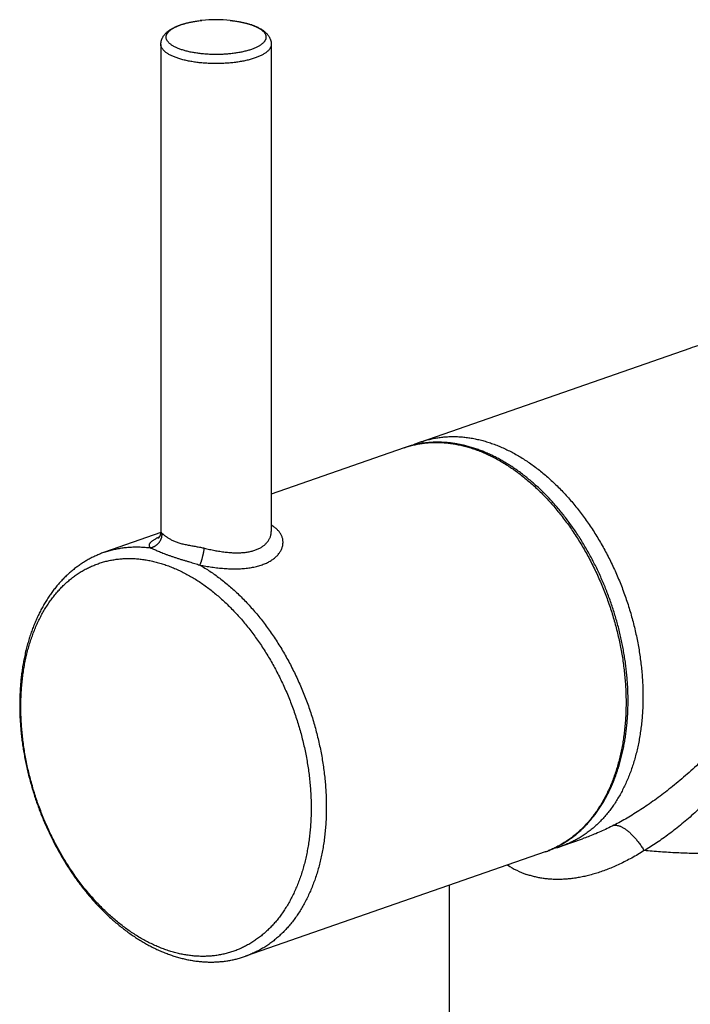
# Model space of a CAD drawing. Header units: millimetres. Extents: x 160 to 318, y 73 to 291.
# Tile 22 of 129: x 181.7 to 186.55, y 105.23 to 112.36. Entities that reach past the tile are written whole.
import ezdxf

# ---------------------------------------------------------------- set-up
doc = ezdxf.new("R2010")
doc.units = ezdxf.units.MM
doc.header["$LTSCALE"] = 30.734
doc.layers.get('0').update_dxf_attribs({"linetype": 'CONTINUOUS'})

msp = doc.modelspace()

# ---------------------------------------------------------------- linework, layer by layer
at = {"color": 7, "linetype": 'Continuous'}
for p, q in [((182.7177, 112.1848), (182.7177, 108.6562)), ((183.5177, 112.1848), (183.5177, 108.6562)), ((184.6038, 109.3051), (186.5532, 109.9846)), ((184.4814, 109.2624), (183.5177, 108.9265)), ((182.7172, 108.6475), (182.3103, 108.5056)), ((185.6242, 106.3778), (185.7728, 106.4297)), ((185.5017, 106.3352), (183.3306, 105.5784)), ((184.8098, 104.2268), (184.8098, 106.094))]:
    msp.add_line(p, q, dxfattribs=at)
msp.add_lwpolyline([(182.7177, 108.6562), (182.7177, 108.6544), (182.7176, 108.6513), (182.7173, 108.6483), (182.717, 108.6453), (182.7165, 108.6424), (182.7159, 108.6395), (182.7153, 108.6368), (182.7146, 108.6342), (182.7138, 108.6317), (182.713, 108.6293), (182.7121, 108.627), (182.7112, 108.6249), (182.7103, 108.6229), (182.7094, 108.6211), (182.7084, 108.6194), (182.7075, 108.6178), (182.7066, 108.6163), (182.7058, 108.6149), (182.7049, 108.6137), (182.7041, 108.6125), (182.7033, 108.6114), (182.7025, 108.6105), (182.7018, 108.6096), (182.7011, 108.6088), (182.7005, 108.6081), (182.6999, 108.6075), (182.6994, 108.607), (182.6989, 108.6065), (182.6985, 108.6061), (182.6982, 108.6058), (182.6979, 108.6056), (182.6978, 108.6054), (182.6977, 108.6053), (182.6976, 108.6053)], dxfattribs=at)
at = {"color": 9, "linetype": 'Continuous'}
for centre, radius, start, end in [((183.1075, 111.4607), 0.9022, 96.61083, 96.73776), ((183.1085, 111.4517), 0.9113, 96.22604, 96.61047), ((183.1098, 111.4398), 0.9232, 95.91348, 96.22619), ((183.2329, 111.9229), 0.4273, 70.1784, 70.78504), ((183.2372, 111.9349), 0.4145, 69.90592, 70.17664), ((185.2776, 106.9783), 0.6811, 289.21728, 290.00612), ((185.2775, 106.9784), 0.6811, 290.00611, 291.31182), ((185.5704, 106.7579), 0.6204, 236.58955, 250.79422)]:
    msp.add_arc(centre, radius, start, end, dxfattribs=at)
at = {"color": 7, "linetype": 'Continuous'}
for centre, radius, start, end in [((183.1177, 111.3634), 1, 84.08615, 95.91385), ((184.8606, 108.5686), 0.78, 109.21852, 114.09776), ((185.3673, 107.115), 0.7806, 284.34281, 289.21368)]:
    msp.add_arc(centre, radius, start, end, dxfattribs=at)
for points, knots in [([(182.7177, 112.1848), (182.7177, 112.1872), (182.7179, 112.192), (182.7187, 112.1992), (182.72, 112.2064), (182.7218, 112.2137), (182.7242, 112.2209), (182.7272, 112.2282), (182.7308, 112.2354), (182.7351, 112.2427), (182.7401, 112.25), (182.7459, 112.2573), (182.7525, 112.2646), (182.76, 112.2719), (182.7684, 112.279), (182.7777, 112.286), (182.7878, 112.2928), (182.7985, 112.2992), (182.8097, 112.3052), (182.8215, 112.3109), (182.8336, 112.3162), (182.8461, 112.3212), (182.8589, 112.3258), (182.872, 112.3301), (182.8854, 112.3341), (182.899, 112.3378), (182.913, 112.3413), (182.9272, 112.3445), (182.9416, 112.3474), (182.9562, 112.3501), (182.9711, 112.3525), (182.9861, 112.3547), (183.0007, 112.3566), (183.0102, 112.3576), (183.0147, 112.3581)], [0, 0, 0, 0, 0.007199, 0.0144125, 0.0217267, 0.0291279, 0.0368113, 0.0446598, 0.0527046, 0.0611034, 0.0699748, 0.0792148, 0.0890367, 0.0995156, 0.1104845, 0.1221874, 0.134283, 0.1468227, 0.1596162, 0.1726688, 0.1859024, 0.1993286, 0.2129407, 0.2267263, 0.2407175, 0.2548716, 0.2692428, 0.2837693, 0.2984992, 0.3133833, 0.3284349, 0.3436357, 0.3589683, 0.3724558, 0.3724558, 0.3724558, 0.3724558]), ([(183.2208, 112.3581), (183.2208, 112.3581), (183.226, 112.3575), (183.2363, 112.3564), (183.2514, 112.3544), (183.2664, 112.3522), (183.2812, 112.3498), (183.2957, 112.3471), (183.3101, 112.3441), (183.3242, 112.3409), (183.338, 112.3374), (183.3516, 112.3337), (183.3649, 112.3297), (183.3736, 112.3268), (183.3779, 112.3253)], [0, 0, 0, 0, 0.0002143, 0.015626, 0.0309194, 0.0460513, 0.061045, 0.0758555, 0.0905004, 0.1049566, 0.1192189, 0.1333019, 0.1471643, 0.1608699, 0.1608699, 0.1608699, 0.1608699]), ([(183.3779, 112.3253), (183.382, 112.3238), (183.3901, 112.3209), (183.402, 112.3161), (183.4136, 112.3111), (183.4248, 112.3057), (183.4356, 112.2999), (183.4459, 112.2938), (183.4557, 112.2875), (183.4647, 112.2809), (183.473, 112.2741), (183.4804, 112.2672), (183.487, 112.2603), (183.4928, 112.2534), (183.4978, 112.2465), (183.5022, 112.2397), (183.506, 112.2328), (183.5092, 112.226), (183.5119, 112.2192), (183.514, 112.2123), (183.5157, 112.2055), (183.5169, 112.1986), (183.5176, 112.1917), (183.5177, 112.1871), (183.5177, 112.1848)], [0, 0, 0, 0, 0.0130081, 0.0258311, 0.0384825, 0.0509411, 0.0631932, 0.0751906, 0.0868438, 0.0980699, 0.1087759, 0.1188978, 0.1284282, 0.1374145, 0.1459242, 0.1540342, 0.1618047, 0.169313, 0.1766215, 0.1837798, 0.1908197, 0.1977761, 0.2046912, 0.2115864, 0.2115864, 0.2115864, 0.2115864]), ([(186.5532, 109.9846), (186.5959, 109.9995), (186.6818, 110.0283), (186.8115, 110.0687), (186.9419, 110.106), (187.0731, 110.1403), (187.2047, 110.1716), (187.3367, 110.1998), (187.4689, 110.225), (187.6011, 110.2471), (187.7332, 110.266), (187.865, 110.2819), (187.9528, 110.2905), (187.9966, 110.2942)], [0, 0, 0, 0, 0.135815, 0.27164, 0.407375, 0.542922, 0.67818, 0.813184, 0.947812, 1.081916, 1.21539, 1.348129, 1.480025, 1.480025, 1.480025, 1.480025]), ([(185.008, 109.2519), (184.9973, 109.2557), (184.9759, 109.2627), (184.9435, 109.2722), (184.9113, 109.2803), (184.8791, 109.2872), (184.8471, 109.2928), (184.8152, 109.2972), (184.7835, 109.3003), (184.7519, 109.3022), (184.7207, 109.3027), (184.6896, 109.3021), (184.6589, 109.3001), (184.6284, 109.297), (184.5982, 109.2926), (184.5685, 109.2869), (184.539, 109.28), (184.51, 109.2719), (184.4909, 109.2657), (184.4814, 109.2624)], [0, 0, 0, 0, 0.0340501, 0.0677007, 0.1009515, 0.133833, 0.1663527, 0.1985343, 0.230392, 0.2619498, 0.2932309, 0.3242591, 0.3550644, 0.3856719, 0.4161161, 0.4464243, 0.4766335, 0.5067739, 0.5368813, 0.5368813, 0.5368813, 0.5368813]), ([(185.5017, 106.3352), (185.5113, 106.3385), (185.5304, 106.3456), (185.5586, 106.3575), (185.5863, 106.3707), (185.6134, 106.385), (185.6401, 106.4006), (185.6663, 106.4173), (185.6919, 106.4353), (185.7169, 106.4544), (185.7413, 106.4748), (185.7651, 106.4962), (185.7882, 106.5189), (185.8107, 106.5426), (185.8325, 106.5675), (185.8535, 106.5934), (185.8739, 106.6204), (185.8934, 106.6485), (185.9122, 106.6775), (185.9302, 106.7076), (185.9474, 106.7386), (185.9637, 106.7706), (185.9792, 106.8035), (185.9939, 106.8372), (186.0076, 106.8718), (186.0204, 106.9072), (186.0324, 106.9434), (186.0434, 106.9803), (186.0535, 107.0179), (186.0627, 107.0562), (186.0709, 107.0951), (186.0782, 107.1347), (186.0845, 107.1748), (186.0899, 107.2154), (186.0943, 107.2565), (186.0978, 107.2981), (186.1003, 107.3401), (186.1018, 107.3825), (186.1024, 107.4253), (186.102, 107.4684), (186.1006, 107.5117), (186.0983, 107.5553), (186.095, 107.5991), (186.0908, 107.643), (186.0856, 107.6871), (186.0795, 107.7312), (186.0724, 107.7754), (186.0644, 107.8197), (186.0555, 107.8638), (186.0457, 107.908), (186.035, 107.952), (186.0233, 107.9959), (186.0108, 108.0397), (185.9974, 108.0832), (185.9832, 108.1265), (185.9681, 108.1695), (185.9521, 108.2121), (185.9354, 108.2545), (185.9178, 108.2964), (185.8994, 108.3379), (185.8802, 108.3789), (185.8603, 108.4195), (185.8396, 108.4595), (185.8182, 108.4989), (185.7961, 108.5378), (185.7733, 108.576), (185.7498, 108.6136), (185.7256, 108.6504), (185.7008, 108.6865), (185.6754, 108.7219), (185.6494, 108.7565), (185.6228, 108.7902), (185.5957, 108.8231), (185.568, 108.8551), (185.5398, 108.8863), (185.5112, 108.9164), (185.4821, 108.9456), (185.4525, 108.9739), (185.4226, 109.0011), (185.3922, 109.0272), (185.3615, 109.0523), (185.3305, 109.0763), (185.2991, 109.0992), (185.2675, 109.121), (185.2357, 109.1416), (185.2036, 109.161), (185.1713, 109.1793), (185.1389, 109.1963), (185.1063, 109.2121), (185.0737, 109.2267), (185.041, 109.24), (185.019, 109.2481), (185.008, 109.2519)], [0, 0, 0, 0, 0.030506, 0.061053, 0.091671, 0.1224, 0.153271, 0.184309, 0.215549, 0.247039, 0.278783, 0.310807, 0.343158, 0.375844, 0.408872, 0.442274, 0.476079, 0.510271, 0.544863, 0.579905, 0.615364, 0.651244, 0.687576, 0.724351, 0.761555, 0.799197, 0.837295, 0.875816, 0.914753, 0.954141, 0.993936, 1.034128, 1.074732, 1.115727, 1.157091, 1.198823, 1.24092, 1.283348, 1.326095, 1.36917, 1.412533, 1.456168, 1.500074, 1.544225, 1.588596, 1.633177, 1.677952, 1.722894, 1.767983, 1.813208, 1.858542, 1.903963, 1.949456, 1.994998, 2.040567, 2.086142, 2.131704, 2.177232, 2.222704, 2.268098, 2.313396, 2.358581, 2.403622, 2.448508, 2.493223, 2.537736, 2.582034, 2.626105, 2.669925, 2.713469, 2.756735, 2.799708, 2.842347, 2.884663, 2.926642, 2.968253, 3.009491, 3.050357, 3.090829, 3.130885, 3.17054, 3.209788, 3.248582, 3.286957, 3.324909, 3.362406, 3.399462, 3.43609, 3.472276, 3.50801, 3.543326, 3.578229, 3.578229, 3.578229, 3.578229]), ([(182.3103, 108.5056), (182.3006, 108.5023), (182.2814, 108.4951), (182.253, 108.4832), (182.2251, 108.4701), (182.1977, 108.4558), (182.1708, 108.4403), (182.1443, 108.4236), (182.1184, 108.4057), (182.0931, 108.3867), (182.0683, 108.3665), (182.0441, 108.3451), (182.0205, 108.3226), (181.9976, 108.2989), (181.9754, 108.2742), (181.9538, 108.2483), (181.933, 108.2214), (181.9129, 108.1934), (181.8936, 108.1643), (181.8751, 108.1343), (181.8574, 108.1032), (181.8405, 108.0713), (181.8245, 108.0384), (181.8094, 108.0046), (181.7952, 107.9699), (181.7818, 107.9345), (181.7694, 107.8982), (181.758, 107.8613), (181.7474, 107.8236), (181.7378, 107.7852), (181.7292, 107.7462), (181.7215, 107.7066), (181.7148, 107.6665), (181.7091, 107.6258), (181.7043, 107.5846), (181.7005, 107.543), (181.6977, 107.501), (181.6959, 107.4586), (181.695, 107.4159), (181.6952, 107.3729), (181.6962, 107.3296), (181.6983, 107.286), (181.7013, 107.2423), (181.7053, 107.1985), (181.7102, 107.1545), (181.7161, 107.1104), (181.7229, 107.0663), (181.7307, 107.0222), (181.7393, 106.9781), (181.7489, 106.9341), (181.7595, 106.8901), (181.7709, 106.8464), (181.7832, 106.8027), (181.7963, 106.7593), (181.8104, 106.7162), (181.8253, 106.6733), (181.841, 106.6307), (181.8576, 106.5885), (181.875, 106.5467), (181.8932, 106.5052), (181.9122, 106.4643), (181.932, 106.4238), (181.9525, 106.3838), (181.9738, 106.3444), (181.9958, 106.3056), (182.0185, 106.2674), (182.0419, 106.2298), (182.0659, 106.193), (182.0907, 106.1568), (182.116, 106.1214), (182.142, 106.0868), (182.1686, 106.053), (182.1957, 106.02), (182.2234, 105.9879), (182.2516, 105.9567), (182.2803, 105.9264), (182.3096, 105.897), (182.3392, 105.8687), (182.3693, 105.8413), (182.3998, 105.815), (182.4307, 105.7898), (182.462, 105.7656), (182.4936, 105.7425), (182.5254, 105.7206), (182.5576, 105.6999), (182.59, 105.6803), (182.6225, 105.6619), (182.6553, 105.6447), (182.6882, 105.6287), (182.7211, 105.614), (182.7542, 105.6006), (182.7764, 105.5924), (182.7875, 105.5885)], [0, 0, 0, 0, 0.030693, 0.061428, 0.092237, 0.123163, 0.154238, 0.185479, 0.216916, 0.248627, 0.280596, 0.312839, 0.345412, 0.378347, 0.41162, 0.445244, 0.479321, 0.513778, 0.548622, 0.583914, 0.619645, 0.65578, 0.692341, 0.729378, 0.76682, 0.804663, 0.842986, 0.88171, 0.920822, 0.960365, 1.000314, 1.04063, 1.081325, 1.122418, 1.163848, 1.205605, 1.247739, 1.290175, 1.3329, 1.375942, 1.419259, 1.462823, 1.50664, 1.550698, 1.594957, 1.639406, 1.684052, 1.728849, 1.77378, 1.818847, 1.864016, 1.909266, 1.954586, 1.999955, 2.045351, 2.090755, 2.136149, 2.181514, 2.226832, 2.272074, 2.317232, 2.36229, 2.407213, 2.451993, 2.496621, 2.541062, 2.585299, 2.629333, 2.67314, 2.716677, 2.759964, 2.802989, 2.845687, 2.888088, 2.930186, 2.971929, 3.013319, 3.054372, 3.095053, 3.135324, 3.175229, 3.214759, 3.253824, 3.292502, 3.330786, 3.368608, 3.406003, 3.442994, 3.479545, 3.515633, 3.55132, 3.586608, 3.586608, 3.586608, 3.586608]), ([(182.7875, 105.5885), (182.7986, 105.5847), (182.8208, 105.5774), (182.8542, 105.5677), (182.8875, 105.5593), (182.9208, 105.5522), (182.9539, 105.5464), (182.9868, 105.542), (183.0195, 105.5389), (183.0521, 105.5371), (183.0843, 105.5365), (183.1163, 105.5373), (183.148, 105.5394), (183.1793, 105.5427), (183.2104, 105.5473), (183.241, 105.5531), (183.2713, 105.5602), (183.3012, 105.5686), (183.3209, 105.575), (183.3306, 105.5784)], [0, 0, 0, 0, 0.0352223, 0.070019, 0.1043774, 0.138345, 0.1719234, 0.2051395, 0.2380073, 0.2705498, 0.3027964, 0.3347666, 0.3664998, 0.3980158, 0.4293595, 0.4605536, 0.4916442, 0.5226596, 0.5536413, 0.5536413, 0.5536413, 0.5536413])]:
    msp.add_open_spline(points, degree=3, knots=knots, dxfattribs=at)
at = {"color": 9, "linetype": 'Continuous'}
for points, knots in [([(182.862, 112.1481), (182.8579, 112.1495), (182.85, 112.1524), (182.8386, 112.157), (182.8278, 112.1617), (182.8177, 112.1667), (182.8083, 112.1718), (182.7996, 112.1771), (182.7917, 112.1825), (182.7845, 112.1881), (182.7781, 112.1938), (182.7724, 112.1995), (182.7676, 112.2054), (182.7636, 112.2113), (182.7604, 112.2174), (182.7581, 112.2234), (182.7566, 112.2295), (182.7559, 112.2357), (182.7561, 112.2418), (182.7572, 112.248), (182.7591, 112.2541), (182.7619, 112.2601), (182.7655, 112.2661), (182.7699, 112.272), (182.7751, 112.2778), (182.7812, 112.2835), (182.788, 112.2892), (182.7955, 112.2946), (182.8039, 112.3), (182.8129, 112.3052), (182.8227, 112.3102), (182.8331, 112.3151), (182.8442, 112.3198), (182.856, 112.3243), (182.8684, 112.3286), (182.8813, 112.3327), (182.8948, 112.3366), (182.9088, 112.3402), (182.9233, 112.3436), (182.9382, 112.3467), (182.9536, 112.3496), (182.9694, 112.3523), (182.9854, 112.3546), (182.9962, 112.356), (183.0016, 112.3566)], [0, 0, 0, 0, 0.0128388, 0.0251651, 0.0369642, 0.0482246, 0.0589384, 0.0691021, 0.0787171, 0.0877909, 0.0963383, 0.1043819, 0.111954, 0.1190974, 0.1258678, 0.1323348, 0.1385822, 0.1447043, 0.1508027, 0.1569789, 0.1633293, 0.1699411, 0.1768893, 0.1842382, 0.1920401, 0.200333, 0.2091426, 0.2184866, 0.2283754, 0.2388136, 0.2498008, 0.2613321, 0.2733972, 0.2859824, 0.2990716, 0.312647, 0.3266877, 0.3411696, 0.3560672, 0.3713544, 0.3870034, 0.4029843, 0.4192659, 0.4356277, 0.4356277, 0.4356277, 0.4356277]), ([(183.2208, 112.3581), (183.2223, 112.3579), (183.2293, 112.3572), (183.2418, 112.3557), (183.2581, 112.3535), (183.274, 112.351), (183.2896, 112.3482), (183.3047, 112.3452), (183.3195, 112.3419), (183.3337, 112.3384), (183.3475, 112.3347), (183.3607, 112.3307), (183.3693, 112.3278), (183.3735, 112.3264)], [0, 0, 0, 0, 0.0045986, 0.0212726, 0.0376945, 0.0538309, 0.0696491, 0.0851193, 0.1002139, 0.1149064, 0.1291706, 0.1429818, 0.1563178, 0.1563178, 0.1563178, 0.1563178]), ([(183.3796, 112.3242), (183.3816, 112.3235), (183.3874, 112.3213), (183.3968, 112.3175), (183.4076, 112.3127), (183.4177, 112.3077), (183.4271, 112.3026), (183.4358, 112.2973), (183.4438, 112.2919), (183.451, 112.2864), (183.4574, 112.2807), (183.463, 112.2749), (183.4679, 112.2691), (183.4719, 112.2631), (183.475, 112.2571), (183.4774, 112.251), (183.4789, 112.2449), (183.4795, 112.2388), (183.4793, 112.2326), (183.4783, 112.2265), (183.4763, 112.2204), (183.4736, 112.2143), (183.47, 112.2084), (183.4655, 112.2024), (183.4603, 112.1966), (183.4543, 112.1909), (183.4475, 112.1853), (183.4399, 112.1798), (183.4316, 112.1745), (183.4225, 112.1693), (183.4128, 112.1642), (183.4023, 112.1593), (183.3912, 112.1546), (183.3795, 112.1501), (183.3671, 112.1458), (183.3542, 112.1417), (183.3407, 112.1379), (183.3267, 112.1342), (183.3122, 112.1309), (183.2972, 112.1277), (183.2818, 112.1248), (183.2661, 112.1222), (183.25, 112.1198), (183.2336, 112.1177), (183.2169, 112.1159), (183.2, 112.1144), (183.1829, 112.1132), (183.1656, 112.1122), (183.1483, 112.1115), (183.1308, 112.1112), (183.1134, 112.1111), (183.0959, 112.1113), (183.0785, 112.1118), (183.0612, 112.1126), (183.044, 112.1137), (183.027, 112.1151), (183.0102, 112.1168), (182.9936, 112.1187), (182.9774, 112.121), (182.9614, 112.1235), (182.9459, 112.1262), (182.9307, 112.1293), (182.916, 112.1325), (182.9017, 112.136), (182.888, 112.1398), (182.8748, 112.1438), (182.8662, 112.1466), (182.862, 112.1481)], [0, 0, 0, 0, 0.0063566, 0.0186829, 0.030482, 0.0417424, 0.0524562, 0.0626199, 0.0722349, 0.0813087, 0.0898561, 0.0978997, 0.1054718, 0.1126152, 0.1193856, 0.1258526, 0.1321, 0.1382221, 0.1443205, 0.1504967, 0.1568471, 0.1634589, 0.1704071, 0.177756, 0.1855579, 0.1938507, 0.2026604, 0.2120044, 0.2218932, 0.2323314, 0.2433186, 0.2548499, 0.266915, 0.2795001, 0.2925894, 0.3061648, 0.3202055, 0.3346874, 0.349585, 0.3648722, 0.3805212, 0.3965021, 0.4127837, 0.4293341, 0.4461205, 0.4631097, 0.4802673, 0.4975585, 0.5149479, 0.5323996, 0.5498783, 0.5673485, 0.5847741, 0.6021184, 0.6193456, 0.6364223, 0.6533147, 0.6699887, 0.6864106, 0.7025469, 0.7183652, 0.7338353, 0.74893, 0.7636225, 0.7778866, 0.7916979, 0.8050339, 0.8050339, 0.8050339, 0.8050339]), ([(182.8349, 112.0862), (182.8305, 112.0877), (182.8219, 112.0909), (182.8094, 112.0959), (182.7976, 112.1011), (182.7866, 112.1065), (182.7763, 112.1121), (182.7668, 112.1178), (182.758, 112.1237), (182.7501, 112.1297), (182.743, 112.1359), (182.7367, 112.1421), (182.7314, 112.1485), (182.7268, 112.155), (182.7232, 112.1615), (182.7204, 112.1681), (182.7186, 112.1748), (182.7178, 112.1804), (182.7177, 112.1837), (182.7177, 112.1848)], [0, 0, 0, 0, 0.0139881, 0.0274263, 0.0402992, 0.0525944, 0.0643035, 0.0754228, 0.0859536, 0.0959032, 0.1052853, 0.1141222, 0.1224466, 0.1303032, 0.1377498, 0.144857, 0.1517086, 0.1584002, 0.1617168, 0.1617168, 0.1617168, 0.1617168]), ([(183.5177, 112.1848), (183.5177, 112.1837), (183.5176, 112.1804), (183.5168, 112.1748), (183.515, 112.1681), (183.5123, 112.1615), (183.5086, 112.155), (183.5041, 112.1485), (183.4987, 112.1421), (183.4924, 112.1359), (183.4853, 112.1297), (183.4774, 112.1237), (183.4687, 112.1178), (183.4591, 112.1121), (183.4488, 112.1065), (183.4378, 112.1011), (183.426, 112.0959), (183.4136, 112.0909), (183.4004, 112.0861), (183.3866, 112.0815), (183.3723, 112.0772), (183.3573, 112.0731), (183.3418, 112.0692), (183.3258, 112.0657), (183.3093, 112.0623), (183.2924, 112.0593), (183.2751, 112.0566), (183.2574, 112.0541), (183.2394, 112.0519), (183.2212, 112.0501), (183.2027, 112.0485), (183.184, 112.0472), (183.1652, 112.0463), (183.1462, 112.0457), (183.1272, 112.0454), (183.1082, 112.0454), (183.0892, 112.0457), (183.0703, 112.0463), (183.0514, 112.0472), (183.0327, 112.0485), (183.0143, 112.0501), (182.996, 112.0519), (182.978, 112.0541), (182.9604, 112.0566), (182.943, 112.0593), (182.9261, 112.0623), (182.9097, 112.0657), (182.8936, 112.0692), (182.8781, 112.0731), (182.8632, 112.0772), (182.8488, 112.0815), (182.8395, 112.0846), (182.8349, 112.0862)], [0, 0, 0, 0, 0.0033232, 0.0100125, 0.0168616, 0.0239674, 0.0314137, 0.0392711, 0.0475965, 0.056434, 0.0658161, 0.0757655, 0.0862964, 0.097416, 0.1091253, 0.1214206, 0.1342936, 0.1477319, 0.1617202, 0.1762399, 0.1912699, 0.206787, 0.2227656, 0.2391784, 0.2559965, 0.2731893, 0.290725, 0.3085706, 0.326692, 0.3450543, 0.3636218, 0.3823579, 0.4012258, 0.4201882, 0.4392072, 0.4582453, 0.4772643, 0.4962266, 0.5150945, 0.5338306, 0.552398, 0.5707603, 0.5888817, 0.6067271, 0.6242627, 0.6414555, 0.6582736, 0.6746864, 0.6906648, 0.7061816, 0.7212114, 0.7357309, 0.7357309, 0.7357309, 0.7357309]), ([(184.4814, 109.2624), (184.485, 109.2637), (184.4996, 109.2687), (184.5255, 109.2765), (184.5593, 109.2848), (184.5936, 109.2915), (184.6284, 109.2964), (184.6635, 109.2996), (184.6991, 109.3011), (184.7349, 109.3009), (184.7711, 109.299), (184.8075, 109.2954), (184.8441, 109.2901), (184.8809, 109.283), (184.9178, 109.2743), (184.9548, 109.2639), (184.9793, 109.2559), (184.9916, 109.2516)], [0, 0, 0, 0, 0.011567, 0.0462854, 0.0810706, 0.1159721, 0.1510392, 0.1863196, 0.2218585, 0.2576992, 0.2938825, 0.3304467, 0.3674272, 0.4048561, 0.4427626, 0.4811726, 0.5201087, 0.5201087, 0.5201087, 0.5201087]), ([(184.6038, 109.3051), (184.6074, 109.3064), (184.6221, 109.3113), (184.6479, 109.3191), (184.6817, 109.3275), (184.716, 109.3341), (184.7508, 109.3391), (184.7859, 109.3423), (184.8215, 109.3438), (184.8573, 109.3436), (184.8935, 109.3417), (184.9299, 109.3381), (184.9665, 109.3327), (185.0033, 109.3257), (185.0402, 109.317), (185.0772, 109.3065), (185.1017, 109.2985), (185.114, 109.2943)], [0, 0, 0, 0, 0.0115662, 0.0462836, 0.0810682, 0.1159699, 0.1510376, 0.1863181, 0.2218571, 0.2576979, 0.2938814, 0.3304458, 0.3674264, 0.4048555, 0.4427622, 0.4811724, 0.5201087, 0.5201087, 0.5201087, 0.5201087]), ([(185.114, 109.2943), (185.1264, 109.2899), (185.1513, 109.2807), (185.1883, 109.2653), (185.2251, 109.2483), (185.2619, 109.2297), (185.2985, 109.2095), (185.3349, 109.1877), (185.371, 109.1644), (185.4069, 109.1396), (185.4424, 109.1133), (185.4775, 109.0856), (185.5122, 109.0564), (185.5465, 109.0259), (185.5803, 108.994), (185.6135, 108.9608), (185.6462, 108.9263), (185.6782, 108.8906), (185.7096, 108.8537), (185.7404, 108.8156), (185.7704, 108.7765), (185.7996, 108.7362), (185.8281, 108.695), (185.8558, 108.6527), (185.8826, 108.6096), (185.9086, 108.5655), (185.9336, 108.5207), (185.9577, 108.475), (185.9809, 108.4287), (186.003, 108.3816), (186.0242, 108.334), (186.0443, 108.2858), (186.0633, 108.2371), (186.0813, 108.1879), (186.0982, 108.1384), (186.1139, 108.0885), (186.1285, 108.0383), (186.142, 107.9879), (186.1542, 107.9373), (186.1653, 107.8866), (186.1752, 107.8359), (186.1839, 107.7852), (186.1913, 107.7345), (186.1975, 107.684), (186.2025, 107.6336), (186.2063, 107.5835), (186.2088, 107.5337), (186.21, 107.4842), (186.2101, 107.4351), (186.2088, 107.3865), (186.2063, 107.3384), (186.2026, 107.2909), (186.1976, 107.244), (186.1914, 107.1978), (186.1839, 107.1523), (186.1753, 107.1076), (186.1654, 107.0638), (186.1543, 107.0208), (186.1421, 106.9788), (186.1286, 106.9377), (186.114, 106.8977), (186.0983, 106.8588), (186.0814, 106.821), (186.0635, 106.7843), (186.0444, 106.7488), (186.0243, 106.7146), (186.0032, 106.6817), (185.981, 106.6501), (185.9579, 106.6199), (185.9337, 106.591), (185.9087, 106.5636), (185.8827, 106.5376), (185.8558, 106.5131), (185.8282, 106.4901), (185.7996, 106.4687), (185.7703, 106.4489), (185.7403, 106.4306), (185.7095, 106.414), (185.6781, 106.3989), (185.6496, 106.387), (185.6314, 106.3804), (185.6242, 106.3778)], [0, 0, 0, 0, 0.039482, 0.079525, 0.120143, 0.161346, 0.20314, 0.245529, 0.288514, 0.332094, 0.376265, 0.42102, 0.466349, 0.512242, 0.558685, 0.605662, 0.653157, 0.701151, 0.749622, 0.798548, 0.847907, 0.897672, 0.947818, 0.998318, 1.049142, 1.100262, 1.151647, 1.203267, 1.25509, 1.307084, 1.359217, 1.411455, 1.463766, 1.516116, 1.568471, 1.620798, 1.673064, 1.725236, 1.77728, 1.829164, 1.880855, 1.932322, 1.983534, 2.03446, 2.085071, 2.135338, 2.185234, 2.234731, 2.283804, 2.33243, 2.380585, 2.428249, 2.475401, 2.522025, 2.568102, 2.613621, 2.658568, 2.702935, 2.746713, 2.789897, 2.832485, 2.874477, 2.915876, 2.956689, 2.996924, 3.036592, 3.075708, 3.114288, 3.152357, 3.189945, 3.227078, 3.263785, 3.300097, 3.336049, 3.371683, 3.407042, 3.442173, 3.477124, 3.511944, 3.546679, 3.569816, 3.569816, 3.569816, 3.569816]), ([(184.9916, 109.2516), (185.004, 109.2473), (185.0288, 109.238), (185.0658, 109.2226), (185.1027, 109.2056), (185.1395, 109.187), (185.1761, 109.1668), (185.2125, 109.145), (185.2486, 109.1218), (185.2845, 109.0969), (185.32, 109.0707), (185.3551, 109.0429), (185.3898, 109.0138), (185.4241, 108.9832), (185.4578, 108.9513), (185.4911, 108.9181), (185.5237, 108.8837), (185.5558, 108.8479), (185.5872, 108.811), (185.6179, 108.773), (185.6479, 108.7338), (185.6772, 108.6936), (185.7057, 108.6523), (185.7334, 108.61), (185.7602, 108.5669), (185.7862, 108.5228), (185.8112, 108.478), (185.8353, 108.4323), (185.8585, 108.386), (185.8806, 108.339), (185.9018, 108.2913), (185.9219, 108.2431), (185.9409, 108.1944), (185.9589, 108.1452), (185.9757, 108.0957), (185.9915, 108.0458), (186.0061, 107.9956), (186.0195, 107.9452), (186.0318, 107.8946), (186.0429, 107.8439), (186.0528, 107.7932), (186.0614, 107.7425), (186.0689, 107.6918), (186.0751, 107.6413), (186.0801, 107.5909), (186.0839, 107.5408), (186.0864, 107.491), (186.0876, 107.4415), (186.0876, 107.3924), (186.0864, 107.3438), (186.0839, 107.2957), (186.0802, 107.2482), (186.0752, 107.2013), (186.069, 107.1551), (186.0615, 107.1096), (186.0528, 107.065), (186.043, 107.0211), (186.0319, 106.9781), (186.0196, 106.9361), (186.0062, 106.8951), (185.9916, 106.855), (185.9759, 106.8161), (185.959, 106.7783), (185.941, 106.7416), (185.922, 106.7062), (185.9019, 106.6719), (185.8807, 106.639), (185.8586, 106.6074), (185.8354, 106.5772), (185.8113, 106.5483), (185.7862, 106.5209), (185.7603, 106.4949), (185.7334, 106.4704), (185.7057, 106.4475), (185.6772, 106.4261), (185.6479, 106.4062), (185.6179, 106.3879), (185.5871, 106.3713), (185.5562, 106.3565), (185.5353, 106.3478), (185.5251, 106.3438)], [0, 0, 0, 0, 0.039482, 0.079525, 0.120143, 0.161345, 0.203139, 0.245528, 0.288513, 0.332093, 0.376264, 0.421018, 0.466346, 0.512239, 0.558682, 0.60566, 0.653156, 0.701148, 0.749615, 0.798539, 0.847896, 0.897667, 0.947822, 0.998331, 1.049161, 1.10028, 1.15166, 1.203277, 1.255102, 1.307097, 1.35923, 1.411467, 1.463778, 1.516127, 1.568482, 1.62081, 1.673076, 1.725247, 1.777291, 1.829174, 1.880865, 1.932332, 1.983544, 2.03447, 2.085081, 2.135347, 2.185242, 2.234739, 2.283813, 2.332438, 2.380593, 2.428257, 2.475409, 2.522032, 2.568109, 2.613628, 2.658575, 2.702941, 2.746719, 2.789903, 2.832491, 2.874483, 2.915882, 2.956694, 2.996928, 3.036595, 3.075711, 3.114295, 3.152368, 3.189952, 3.227075, 3.263773, 3.300083, 3.33604, 3.371682, 3.407048, 3.442181, 3.47713, 3.511946, 3.544919, 3.544919, 3.544919, 3.544919]), ([(182.6407, 108.5378), (182.6428, 108.5381), (182.6469, 108.539), (182.6531, 108.5406), (182.6591, 108.5426), (182.6651, 108.545), (182.6708, 108.5478), (182.6765, 108.5509), (182.6819, 108.5544), (182.6871, 108.5582), (182.692, 108.5623), (182.6967, 108.5667), (182.7011, 108.5714), (182.7052, 108.5764), (182.709, 108.5816), (182.7125, 108.587), (182.7156, 108.5926), (182.7184, 108.5984), (182.7208, 108.6043), (182.7228, 108.6104), (182.7244, 108.6165), (182.7256, 108.6228), (182.7264, 108.6291), (182.7269, 108.6354), (182.7269, 108.6396), (182.7268, 108.6417)], [0, 0, 0, 0, 0.0063474, 0.0127117, 0.0190918, 0.0254862, 0.0318934, 0.0383117, 0.044739, 0.0511733, 0.0576124, 0.064054, 0.0704957, 0.0769353, 0.0833704, 0.0897988, 0.0962185, 0.1026274, 0.1090237, 0.1154058, 0.1217724, 0.1281223, 0.1344545, 0.1407686, 0.1470643, 0.1470643, 0.1470643, 0.1470643]), ([(182.7177, 108.6562), (182.7177, 108.6557), (182.7179, 108.654), (182.7187, 108.6512), (182.7206, 108.648), (182.7233, 108.6447), (182.7256, 108.6427), (182.7268, 108.6417)], [0, 0, 0, 0, 0.00169813, 0.00499706, 0.00866681, 0.01286473, 0.01768635, 0.01768635, 0.01768635, 0.01768635]), ([(182.7268, 108.6417), (182.7279, 108.6407), (182.7304, 108.6387), (182.7344, 108.6352), (182.7393, 108.6312), (182.745, 108.6267), (182.7515, 108.6217), (182.7591, 108.6163), (182.7675, 108.6106), (182.7769, 108.6048), (182.7871, 108.599), (182.7981, 108.5933), (182.8097, 108.5879), (182.8221, 108.5827), (182.8305, 108.5796), (182.8349, 108.5781)], [0, 0, 0, 0, 0.0043788, 0.0096754, 0.015937, 0.023201, 0.0314828, 0.040763, 0.0509818, 0.0620398, 0.0738159, 0.0861919, 0.0990791, 0.1124303, 0.1262222, 0.1262222, 0.1262222, 0.1262222]), ([(183.0002, 108.4125), (183.0073, 108.4111), (183.0215, 108.4084), (183.043, 108.4046), (183.0647, 108.401), (183.0866, 108.3978), (183.1087, 108.3948), (183.1309, 108.3922), (183.1531, 108.39), (183.1752, 108.3882), (183.1973, 108.3868), (183.2192, 108.3858), (183.2409, 108.3853), (183.2624, 108.3854), (183.2835, 108.3859), (183.3042, 108.3869), (183.3245, 108.3885), (183.3444, 108.3906), (183.3637, 108.3933), (183.3825, 108.3965), (183.4008, 108.4003), (183.4184, 108.4046), (183.4354, 108.4095), (183.4517, 108.4149), (183.4674, 108.4208), (183.4823, 108.4272), (183.4965, 108.4342), (183.5099, 108.4416), (183.5225, 108.4495), (183.5343, 108.4579), (183.5453, 108.4666), (183.5554, 108.4758), (183.5645, 108.4853), (183.5728, 108.4952), (183.58, 108.5053), (183.5863, 108.5157), (183.5916, 108.5263), (183.5959, 108.537), (183.5992, 108.5478), (183.6015, 108.5587), (183.6027, 108.5696), (183.6029, 108.5804), (183.6021, 108.5912), (183.6004, 108.6017), (183.5976, 108.6121), (183.5939, 108.6223), (183.5893, 108.6321), (183.5838, 108.6417), (183.5774, 108.651), (183.5702, 108.6599), (183.5621, 108.6685), (183.5533, 108.6766), (183.5437, 108.6844), (183.5333, 108.6917), (183.5246, 108.6972), (183.5193, 108.7002), (183.5177, 108.701)], [0, 0, 0, 0, 0.0215885, 0.0434304, 0.0654711, 0.0876553, 0.1099301, 0.1322497, 0.1545713, 0.1768399, 0.1989885, 0.2209539, 0.2426816, 0.2641244, 0.2852494, 0.3060253, 0.3264124, 0.3463732, 0.3658947, 0.3849765, 0.403606, 0.4217591, 0.439426, 0.4566159, 0.4733393, 0.4895976, 0.5053913, 0.5207226, 0.5355977, 0.5500339, 0.564051, 0.5776586, 0.5908613, 0.6036759, 0.6161324, 0.6282588, 0.640076, 0.6516102, 0.6628977, 0.6739795, 0.6848976, 0.6956958, 0.7064187, 0.71711, 0.7278175, 0.7385923, 0.7494813, 0.760523, 0.7717533, 0.7832099, 0.7949283, 0.8069359, 0.819254, 0.8319092, 0.8449326, 0.8502192, 0.8502192, 0.8502192, 0.8502192]), ([(183.033, 108.5349), (183.0391, 108.5335), (183.0514, 108.5305), (183.07, 108.5263), (183.0887, 108.5224), (183.1076, 108.5186), (183.1264, 108.5152), (183.1453, 108.5121), (183.164, 108.5093), (183.1827, 108.5069), (183.2011, 108.5049), (183.2192, 108.5033), (183.2371, 108.5022), (183.2546, 108.5016), (183.2717, 108.5014), (183.2884, 108.5017), (183.3046, 108.5025), (183.3204, 108.5038), (183.3357, 108.5056), (183.3505, 108.5079), (183.3647, 108.5107), (183.3785, 108.514), (183.3917, 108.5178), (183.4043, 108.5221), (183.4164, 108.5268), (183.428, 108.5321), (183.4389, 108.5378), (183.4492, 108.544), (183.459, 108.5506), (183.468, 108.5577), (183.4764, 108.5652), (183.4841, 108.5732), (183.4911, 108.5815), (183.4973, 108.5902), (183.5028, 108.5992), (183.5075, 108.6085), (183.5113, 108.618), (183.5142, 108.6278), (183.5163, 108.6377), (183.5175, 108.6472), (183.5177, 108.6534), (183.5177, 108.6562)], [0, 0, 0, 0, 0.0188976, 0.0379639, 0.0571362, 0.0763521, 0.095552, 0.1146758, 0.1336636, 0.152456, 0.1709949, 0.1892311, 0.2071231, 0.2246385, 0.2417539, 0.2584501, 0.2747124, 0.2905334, 0.3059186, 0.3208764, 0.3354125, 0.3495335, 0.3632557, 0.376602, 0.3895924, 0.4022425, 0.4145703, 0.4265975, 0.4383476, 0.4498413, 0.4610997, 0.4721421, 0.4829879, 0.4936582, 0.5041745, 0.5145579, 0.5248261, 0.5349995, 0.5450995, 0.5551487, 0.5636903, 0.5636903, 0.5636903, 0.5636903]), ([(187.6938, 108.6945), (187.6861, 108.6701), (187.6699, 108.6209), (187.6437, 108.5469), (187.6154, 108.4721), (187.5849, 108.3967), (187.5524, 108.3208), (187.5179, 108.2446), (187.4814, 108.1683), (187.4431, 108.0922), (187.4031, 108.0164), (187.3614, 107.9412), (187.3181, 107.8665), (187.2734, 107.7927), (187.2273, 107.7199), (187.1799, 107.6483), (187.1314, 107.5779), (187.082, 107.509), (187.0316, 107.4417), (186.9805, 107.3761), (186.9287, 107.3123), (186.8764, 107.2504), (186.8237, 107.1905), (186.7706, 107.1327), (186.7174, 107.0769), (186.6641, 107.0233), (186.6107, 106.9719), (186.5575, 106.9227), (186.5044, 106.8757), (186.4516, 106.831), (186.3992, 106.7885), (186.3472, 106.7483), (186.2957, 106.7103), (186.2447, 106.6745), (186.1943, 106.6409), (186.1446, 106.6094), (186.0955, 106.5801), (186.0471, 106.5527), (186.0149, 106.5356), (185.9989, 106.5274)], [0, 0, 0, 0, 0.076872, 0.155392, 0.235431, 0.316844, 0.399473, 0.483154, 0.567713, 0.652969, 0.738733, 0.824838, 0.911139, 0.997489, 1.083732, 1.169685, 1.255163, 1.340016, 1.424111, 1.507318, 1.589511, 1.670574, 1.750407, 1.828918, 1.906028, 1.981666, 2.055765, 2.128267, 2.199123, 2.2683, 2.335771, 2.401513, 2.465519, 2.52779, 2.588343, 2.647202, 2.704389, 2.759931, 2.813859, 2.813859, 2.813859, 2.813859]), ([(187.6938, 108.6945), (187.6897, 108.6698), (187.6807, 108.6201), (187.6654, 108.5453), (187.648, 108.4697), (187.6287, 108.3935), (187.6075, 108.3168), (187.5844, 108.2399), (187.5594, 108.1629), (187.5326, 108.0859), (187.504, 108.009), (187.4738, 107.9325), (187.4419, 107.8565), (187.4084, 107.7812), (187.3735, 107.7066), (187.3372, 107.6329), (187.2995, 107.5603), (187.2606, 107.4888), (187.2205, 107.4186), (187.1793, 107.3497), (187.1371, 107.2824), (187.094, 107.2166), (187.0501, 107.1525), (187.0055, 107.0903), (186.9603, 107.0298), (186.9146, 106.9713), (186.8684, 106.9148), (186.8219, 106.8602), (186.7751, 106.8078), (186.7281, 106.7574), (186.6811, 106.7091), (186.634, 106.663), (186.5869, 106.6191), (186.54, 106.5773), (186.4933, 106.5376), (186.4468, 106.5002), (186.4006, 106.4648), (186.3548, 106.4316), (186.3094, 106.4004), (186.2644, 106.3713), (186.2343, 106.353), (186.2193, 106.3442)], [0, 0, 0, 0, 0.075096, 0.151509, 0.229116, 0.307781, 0.38736, 0.46772, 0.548746, 0.630324, 0.712328, 0.794626, 0.877086, 0.959578, 1.041975, 1.124149, 1.205994, 1.287413, 1.368308, 1.448576, 1.528092, 1.606738, 1.684412, 1.761022, 1.836501, 1.910787, 1.983812, 2.055505, 2.125812, 2.194696, 2.26212, 2.328039, 2.392416, 2.455233, 2.516483, 2.576176, 2.634333, 2.69096, 2.746056, 2.799625, 2.851675, 2.851675, 2.851675, 2.851675]), ([(182.7057, 108.6149), (182.7051, 108.6146), (182.7008, 108.6127), (182.693, 108.6091), (182.6827, 108.604), (182.6733, 108.599), (182.6649, 108.594), (182.6574, 108.5892), (182.6508, 108.5843), (182.6452, 108.5796), (182.6407, 108.5749), (182.6371, 108.5702), (182.6345, 108.5655), (182.633, 108.5608), (182.6325, 108.5561), (182.633, 108.5514), (182.6346, 108.5468), (182.6372, 108.5421), (182.6394, 108.5392), (182.6407, 108.5378)], [0, 0, 0, 0, 0.0019653, 0.0142461, 0.0257157, 0.0363532, 0.0461439, 0.055089, 0.0632042, 0.0705145, 0.0770627, 0.0829179, 0.0881881, 0.093029, 0.0976407, 0.1022483, 0.1070689, 0.1122828, 0.11802, 0.11802, 0.11802, 0.11802]), ([(182.8349, 108.5781), (182.8394, 108.5765), (182.8486, 108.5735), (182.8628, 108.5694), (182.8776, 108.5656), (182.8929, 108.5621), (182.9087, 108.5589), (182.9248, 108.5559), (182.9411, 108.5529), (182.9572, 108.5501), (182.9732, 108.5473), (182.9888, 108.5444), (183.004, 108.5414), (183.0187, 108.5383), (183.0283, 108.5361), (183.033, 108.5349)], [0, 0, 0, 0, 0.0142624, 0.0290389, 0.0443251, 0.0600956, 0.0762724, 0.0927201, 0.1092669, 0.125734, 0.141967, 0.1578518, 0.1733219, 0.1883476, 0.2029208, 0.2029208, 0.2029208, 0.2029208]), ([(182.3103, 108.5056), (182.3151, 108.5073), (182.3309, 108.5127), (182.3581, 108.5207), (182.392, 108.5289), (182.4264, 108.5353), (182.4613, 108.5401), (182.4965, 108.5431), (182.5322, 108.5444), (182.5681, 108.544), (182.6044, 108.5419), (182.6285, 108.5393), (182.6407, 108.5378)], [0, 0, 0, 0, 0.0153828, 0.0501539, 0.0849981, 0.1199651, 0.1551037, 0.1904613, 0.2260833, 0.2620129, 0.2982909, 0.3349553, 0.3349553, 0.3349553, 0.3349553]), ([(182.6407, 108.5378), (182.6437, 108.5367), (182.65, 108.5342), (182.6602, 108.5299), (182.6718, 108.525), (182.6848, 108.5195), (182.6994, 108.5132), (182.7156, 108.5064), (182.7333, 108.4993), (182.7522, 108.4919), (182.772, 108.4845), (182.7854, 108.4796), (182.7923, 108.4773)], [0, 0, 0, 0, 0.0095889, 0.0205595, 0.0330573, 0.0472018, 0.0630687, 0.0806871, 0.0999302, 0.1203595, 0.1415257, 0.1633029, 0.1633029, 0.1633029, 0.1633029]), ([(183.0002, 108.4125), (183.0007, 108.4134), (183.0017, 108.4154), (183.0032, 108.4187), (183.0048, 108.4223), (183.0063, 108.4262), (183.0079, 108.4304), (183.0095, 108.4349), (183.0111, 108.4397), (183.0127, 108.4448), (183.0143, 108.45), (183.016, 108.4555), (183.0175, 108.4612), (183.0191, 108.467), (183.0206, 108.473), (183.0221, 108.4791), (183.0236, 108.4853), (183.025, 108.4915), (183.0263, 108.4978), (183.0276, 108.5041), (183.0288, 108.5104), (183.03, 108.5166), (183.0311, 108.5228), (183.0321, 108.5289), (183.0327, 108.5329), (183.033, 108.5349)], [0, 0, 0, 0, 0.0032404, 0.0068187, 0.0107235, 0.0149413, 0.0194568, 0.0242527, 0.0293108, 0.0346112, 0.040133, 0.0458542, 0.0517519, 0.0578024, 0.0639813, 0.0702637, 0.076624, 0.0830366, 0.0894753, 0.0959141, 0.1023269, 0.1086875, 0.1149703, 0.1211498, 0.127201, 0.127201, 0.127201, 0.127201]), ([(182.7548, 105.6252), (182.7427, 105.6294), (182.7186, 105.6384), (182.6828, 105.6533), (182.647, 105.6699), (182.6113, 105.688), (182.5758, 105.7077), (182.5406, 105.7289), (182.5055, 105.7516), (182.4708, 105.7757), (182.4364, 105.8014), (182.4023, 105.8284), (182.3687, 105.8568), (182.3356, 105.8866), (182.3029, 105.9177), (182.2707, 105.9501), (182.2391, 105.9837), (182.2081, 106.0186), (182.1778, 106.0546), (182.1481, 106.0917), (182.1191, 106.1299), (182.0909, 106.1692), (182.0635, 106.2094), (182.0368, 106.2506), (182.011, 106.2927), (181.986, 106.3356), (181.962, 106.3793), (181.9389, 106.4238), (181.9167, 106.4689), (181.8955, 106.5147), (181.8753, 106.5611), (181.8561, 106.608), (181.838, 106.6554), (181.8209, 106.7032), (181.8049, 106.7514), (181.7901, 106.7999), (181.7763, 106.8487), (181.7637, 106.8976), (181.7523, 106.9467), (181.742, 106.9959), (181.7329, 107.0451), (181.725, 107.0943), (181.7183, 107.1434), (181.7128, 107.1923), (181.7085, 107.2411), (181.7055, 107.2896), (181.7036, 107.3377), (181.703, 107.3855), (181.7036, 107.4329), (181.7054, 107.4798), (181.7085, 107.5262), (181.7128, 107.5719), (181.7183, 107.617), (181.725, 107.6615), (181.7328, 107.7052), (181.7419, 107.748), (181.7522, 107.7901), (181.7636, 107.8312), (181.7762, 107.8714), (181.79, 107.9106), (181.8048, 107.9487), (181.8208, 107.9858), (181.8379, 108.0217), (181.856, 108.0565), (181.8752, 108.0901), (181.8954, 108.1224), (181.9166, 108.1535), (181.9388, 108.1832), (181.9619, 108.2115), (181.986, 108.2385), (182.0109, 108.2641), (182.0368, 108.2882), (182.0634, 108.3108), (182.0909, 108.3319), (182.1192, 108.3515), (182.1482, 108.3695), (182.1779, 108.386), (182.2083, 108.4008), (182.2393, 108.4141), (182.2709, 108.4257), (182.3031, 108.4356), (182.3358, 108.444), (182.369, 108.4506), (182.4027, 108.4556), (182.4367, 108.4589), (182.4712, 108.4605), (182.5059, 108.4605), (182.541, 108.4587), (182.5763, 108.4553), (182.6118, 108.4502), (182.6475, 108.4434), (182.6833, 108.435), (182.7191, 108.4249), (182.7429, 108.4172), (182.7548, 108.413)], [0, 0, 0, 0, 0.038301, 0.07715, 0.116561, 0.156544, 0.197106, 0.238252, 0.279984, 0.322301, 0.365196, 0.408663, 0.452691, 0.497269, 0.542385, 0.588023, 0.634166, 0.680794, 0.727887, 0.775423, 0.823377, 0.871725, 0.920441, 0.969496, 1.018863, 1.068513, 1.118415, 1.168539, 1.218853, 1.269326, 1.319925, 1.370617, 1.421369, 1.472148, 1.522922, 1.573656, 1.624319, 1.674876, 1.725295, 1.775545, 1.825593, 1.875408, 1.92496, 1.974219, 2.023156, 2.071743, 2.119953, 2.16776, 2.215139, 2.262068, 2.308525, 2.35449, 2.399943, 2.444868, 2.489251, 2.533079, 2.57634, 2.619028, 2.661134, 2.702658, 2.743596, 2.783952, 2.82373, 2.862937, 2.901585, 2.939688, 2.977263, 3.014329, 3.050911, 3.087036, 3.122734, 3.158037, 3.192983, 3.22761, 3.26196, 3.296077, 3.330007, 3.363797, 3.397497, 3.431155, 3.464822, 3.498547, 3.532381, 3.566373, 3.600569, 3.635015, 3.669752, 3.704822, 3.740261, 3.776106, 3.81239, 3.849143, 3.88639, 3.924156, 3.924156, 3.924156, 3.924156]), ([(182.7923, 108.4773), (182.7994, 108.4748), (182.8137, 108.4699), (182.8356, 108.4628), (182.8579, 108.4558), (182.8804, 108.449), (182.9025, 108.4425), (182.9238, 108.4362), (182.9443, 108.4301), (182.9638, 108.4242), (182.9824, 108.4183), (182.9944, 108.4144), (183.0002, 108.4125)], [0, 0, 0, 0, 0.0223931, 0.0454305, 0.0690204, 0.0926681, 0.1157897, 0.1380995, 0.1594803, 0.1798786, 0.1992961, 0.2177793, 0.2177793, 0.2177793, 0.2177793]), ([(182.7548, 108.413), (182.7669, 108.4088), (182.791, 108.3999), (182.8268, 108.3849), (182.8626, 108.3684), (182.8983, 108.3503), (182.9338, 108.3306), (182.969, 108.3094), (183.0041, 108.2867), (183.0388, 108.2625), (183.0732, 108.2369), (183.1072, 108.2099), (183.1409, 108.1814), (183.174, 108.1516), (183.2067, 108.1205), (183.2389, 108.0881), (183.2705, 108.0545), (183.3014, 108.0197), (183.3318, 107.9837), (183.3615, 107.9465), (183.3904, 107.9083), (183.4187, 107.8691), (183.4461, 107.8288), (183.4728, 107.7877), (183.4986, 107.7456), (183.5236, 107.7027), (183.5476, 107.659), (183.5707, 107.6145), (183.5929, 107.5693), (183.6141, 107.5235), (183.6343, 107.4772), (183.6535, 107.4302), (183.6716, 107.3828), (183.6887, 107.335), (183.7046, 107.2868), (183.7195, 107.2383), (183.7332, 107.1896), (183.7458, 107.1406), (183.7573, 107.0915), (183.7676, 107.0423), (183.7767, 106.9931), (183.7846, 106.944), (183.7913, 106.8949), (183.7968, 106.8459), (183.8011, 106.7972), (183.8041, 106.7487), (183.806, 106.7005), (183.8066, 106.6527), (183.806, 106.6053), (183.8042, 106.5585), (183.8011, 106.5121), (183.7968, 106.4663), (183.7913, 106.4212), (183.7846, 106.3768), (183.7767, 106.3331), (183.7677, 106.2902), (183.7574, 106.2482), (183.7459, 106.2071), (183.7334, 106.1669), (183.7196, 106.1277), (183.7048, 106.0895), (183.6888, 106.0525), (183.6717, 106.0165), (183.6536, 105.9817), (183.6344, 105.9482), (183.6142, 105.9158), (183.593, 105.8848), (183.5708, 105.8551), (183.5477, 105.8267), (183.5236, 105.7997), (183.4987, 105.7742), (183.4728, 105.7501), (183.4462, 105.7275), (183.4187, 105.7064), (183.3904, 105.6868), (183.3614, 105.6688), (183.3317, 105.6523), (183.3013, 105.6374), (183.2703, 105.6242), (183.2387, 105.6126), (183.2065, 105.6026), (183.1738, 105.5943), (183.1406, 105.5876), (183.1069, 105.5827), (183.0729, 105.5794), (183.0384, 105.5777), (183.0037, 105.5778), (182.9686, 105.5795), (182.9333, 105.583), (182.8978, 105.5881), (182.8621, 105.5948), (182.8263, 105.6032), (182.7905, 105.6133), (182.7667, 105.6211), (182.7548, 105.6252)], [0, 0, 0, 0, 0.038301, 0.07715, 0.116561, 0.156544, 0.197106, 0.238252, 0.279984, 0.322301, 0.365196, 0.408663, 0.452691, 0.497269, 0.542385, 0.588023, 0.634166, 0.680794, 0.727887, 0.775423, 0.823377, 0.871725, 0.920441, 0.969496, 1.018863, 1.068513, 1.118415, 1.168539, 1.218853, 1.269326, 1.319925, 1.370617, 1.421369, 1.472148, 1.522922, 1.573656, 1.624319, 1.674876, 1.725295, 1.775545, 1.825593, 1.875408, 1.92496, 1.974219, 2.023156, 2.071743, 2.119953, 2.16776, 2.215139, 2.262068, 2.308525, 2.35449, 2.399943, 2.444868, 2.489251, 2.533079, 2.57634, 2.619028, 2.661134, 2.702658, 2.743596, 2.783952, 2.82373, 2.862937, 2.901585, 2.939688, 2.977263, 3.014329, 3.050911, 3.087036, 3.122734, 3.158037, 3.192983, 3.22761, 3.26196, 3.296077, 3.330007, 3.363797, 3.397497, 3.431155, 3.464822, 3.498547, 3.532381, 3.566373, 3.600569, 3.635015, 3.669752, 3.704822, 3.740261, 3.776106, 3.81239, 3.849143, 3.88639, 3.924156, 3.924156, 3.924156, 3.924156]), ([(183.0002, 108.4125), (183.0125, 108.4055), (183.037, 108.391), (183.0732, 108.3678), (183.1091, 108.3432), (183.1447, 108.317), (183.1799, 108.2894), (183.2147, 108.2604), (183.2491, 108.23), (183.283, 108.1982), (183.3163, 108.1651), (183.3491, 108.1307), (183.3813, 108.095), (183.4128, 108.0582), (183.4436, 108.0202), (183.4738, 107.9811), (183.5032, 107.9409), (183.5318, 107.8997), (183.5596, 107.8575), (183.5865, 107.8143), (183.6126, 107.7703), (183.6378, 107.7255), (183.662, 107.6798), (183.6853, 107.6335), (183.7075, 107.5865), (183.7288, 107.5388), (183.749, 107.4906), (183.7682, 107.4418), (183.7863, 107.3926), (183.8033, 107.343), (183.8191, 107.2931), (183.8338, 107.2429), (183.8474, 107.1924), (183.8598, 107.1418), (183.871, 107.091), (183.8809, 107.0402), (183.8897, 106.9894), (183.8973, 106.9387), (183.9036, 106.8881), (183.9087, 106.8376), (183.9125, 106.7874), (183.9151, 106.7375), (183.9165, 106.6879), (183.9165, 106.6388), (183.9154, 106.5901), (183.913, 106.5419), (183.9093, 106.4943), (183.9044, 106.4473), (183.8982, 106.4009), (183.8908, 106.3554), (183.8822, 106.3106), (183.8724, 106.2666), (183.8614, 106.2235), (183.8492, 106.1814), (183.8358, 106.1402), (183.8212, 106.1001), (183.8055, 106.0611), (183.7887, 106.0231), (183.7707, 105.9864), (183.7517, 105.9508), (183.7316, 105.9165), (183.7105, 105.8835), (183.6883, 105.8518), (183.6652, 105.8214), (183.641, 105.7925), (183.616, 105.765), (183.59, 105.7389), (183.5631, 105.7144), (183.5354, 105.6913), (183.5069, 105.6698), (183.4776, 105.6499), (183.4475, 105.6316), (183.4167, 105.6149), (183.3853, 105.5998), (183.3565, 105.5878), (183.3381, 105.581), (183.3306, 105.5784)], [0, 0, 0, 0, 0.042376, 0.085349, 0.128919, 0.173082, 0.217832, 0.263159, 0.309052, 0.355499, 0.402484, 0.449989, 0.497997, 0.546486, 0.595434, 0.644818, 0.694612, 0.744791, 0.795327, 0.846192, 0.897355, 0.948789, 1.00046, 1.052338, 1.10439, 1.156585, 1.208888, 1.261266, 1.313687, 1.366117, 1.418521, 1.470866, 1.523119, 1.575247, 1.627217, 1.678996, 1.730553, 1.781856, 1.832875, 1.883579, 1.933941, 1.983932, 2.033526, 2.082696, 2.131419, 2.179671, 2.227431, 2.27468, 2.321399, 2.367573, 2.413186, 2.458227, 2.502686, 2.546555, 2.589829, 2.632505, 2.674584, 2.716067, 2.756962, 2.797277, 2.837022, 2.876215, 2.914872, 2.953016, 2.99067, 3.027864, 3.064628, 3.100997, 3.137008, 3.172701, 3.208119, 3.243307, 3.278311, 3.313181, 3.347965, 3.37183, 3.37183, 3.37183, 3.37183]), ([(185.9989, 106.5274), (185.983, 106.5192), (185.9516, 106.5036), (185.9045, 106.4818), (185.8584, 106.462), (185.8147, 106.4447), (185.7862, 106.4343), (185.7728, 106.4296)], [0, 0, 0, 0, 0.0535667, 0.1053957, 0.1555241, 0.2039956, 0.2465678, 0.2465678, 0.2465678, 0.2465678]), ([(185.9989, 106.5274), (186.0011, 106.5278), (186.0055, 106.5283), (186.0124, 106.5284), (186.0195, 106.5278), (186.027, 106.5264), (186.0346, 106.5244), (186.0425, 106.5217), (186.0507, 106.5184), (186.059, 106.5143), (186.0675, 106.5096), (186.0762, 106.5042), (186.085, 106.4982), (186.0939, 106.4916), (186.1029, 106.4843), (186.112, 106.4765), (186.1212, 106.4681), (186.1304, 106.4591), (186.1396, 106.4496), (186.1488, 106.4396), (186.1579, 106.4291), (186.1671, 106.4181), (186.1761, 106.4067), (186.185, 106.3949), (186.1939, 106.3827), (186.2025, 106.3702), (186.2111, 106.3573), (186.2166, 106.3486), (186.2193, 106.3442)], [0, 0, 0, 0, 0.0065721, 0.0134059, 0.0205575, 0.0280731, 0.0359892, 0.0443337, 0.0531265, 0.0623808, 0.0721037, 0.0822972, 0.0929591, 0.1040829, 0.115659, 0.1276747, 0.1401149, 0.1529618, 0.1661957, 0.1797953, 0.1937372, 0.2079968, 0.2225481, 0.237364, 0.2524163, 0.267676, 0.2831131, 0.2986973, 0.2986973, 0.2986973, 0.2986973]), ([(188.0533, 106.5157), (188.039, 106.5107), (188.0098, 106.5009), (187.9652, 106.4867), (187.9193, 106.4731), (187.8723, 106.46), (187.8241, 106.4474), (187.7747, 106.4354), (187.7243, 106.4239), (187.6729, 106.413), (187.6205, 106.4026), (187.5672, 106.3929), (187.513, 106.3837), (187.458, 106.3751), (187.4023, 106.3672), (187.3458, 106.3598), (187.2888, 106.3531), (187.2311, 106.347), (187.1729, 106.3416), (187.1143, 106.3368), (187.0552, 106.3327), (186.9958, 106.3292), (186.9362, 106.3263), (186.8763, 106.3242), (186.8162, 106.3227), (186.756, 106.3218), (186.6958, 106.3217), (186.6355, 106.3221), (186.5754, 106.3233), (186.5154, 106.3251), (186.4556, 106.3276), (186.396, 106.3307), (186.3368, 106.3345), (186.2779, 106.339), (186.2388, 106.3424), (186.2193, 106.3442)], [0, 0, 0, 0, 0.045675, 0.092441, 0.140268, 0.189121, 0.238967, 0.289767, 0.341482, 0.394074, 0.447498, 0.501714, 0.556675, 0.612337, 0.668653, 0.725574, 0.783054, 0.841042, 0.899488, 0.958342, 1.017553, 1.077068, 1.136835, 1.196802, 1.256917, 1.317125, 1.377374, 1.43761, 1.497781, 1.557833, 1.617714, 1.67737, 1.736749, 1.795799, 1.854469, 1.854469, 1.854469, 1.854469]), ([(186.2193, 106.3442), (186.2042, 106.3346), (186.1743, 106.3163), (186.1292, 106.2906), (186.085, 106.2671), (186.0415, 106.2458), (185.9988, 106.2266), (185.957, 106.2095), (185.916, 106.1943), (185.8758, 106.1809), (185.8365, 106.1694), (185.798, 106.1596), (185.7603, 106.1516), (185.7234, 106.1451), (185.6873, 106.1403), (185.652, 106.137), (185.6174, 106.1352), (185.5836, 106.1349), (185.5506, 106.136), (185.5182, 106.1386), (185.4864, 106.1425), (185.4554, 106.1478), (185.425, 106.1545), (185.3953, 106.1625), (185.3759, 106.1687), (185.3663, 106.172)], [0, 0, 0, 0, 0.0536203, 0.1054442, 0.1555217, 0.2039096, 0.2506694, 0.2958632, 0.3395593, 0.3818351, 0.4227729, 0.4624553, 0.5009615, 0.538373, 0.5747632, 0.6101987, 0.6447491, 0.678503, 0.7115617, 0.7440255, 0.7759674, 0.8074447, 0.8385128, 0.8692294, 0.8996546, 0.8996546, 0.8996546, 0.8996546])]:
    msp.add_open_spline(points, degree=3, knots=knots, dxfattribs=at)

doc.saveas('drawing.dxf')
